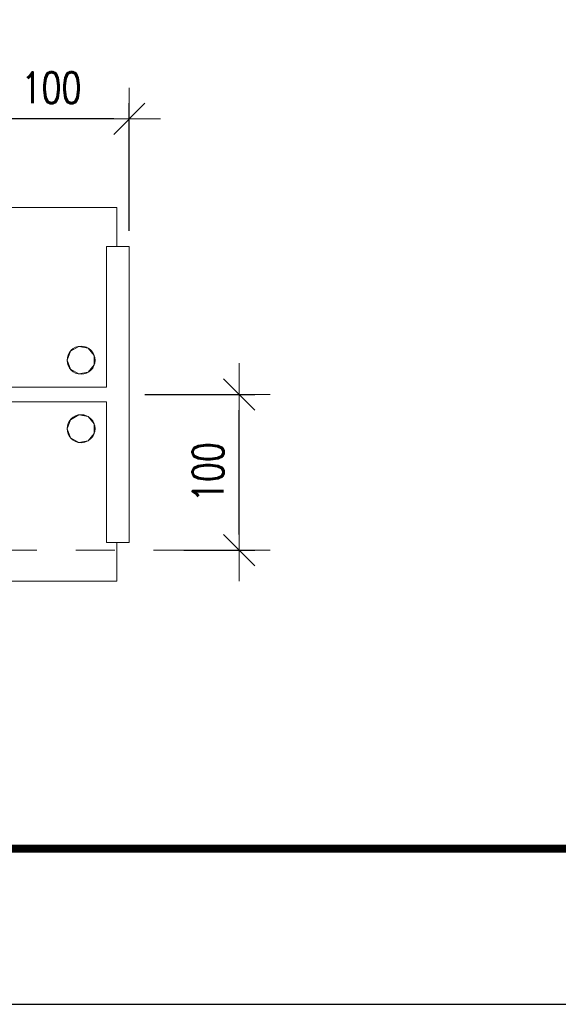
# Model space of a CAD drawing. Header units: millimetres. Extents: x 6807 to 7919, y 15387 to 15883.
# Tile 64 of 120: x 7659 to 7693, y 15387 to 15450. Entities that reach past the tile are written whole.
import ezdxf

# ---------------------------------------------------------------- set-up
doc = ezdxf.new("R2010")
doc.units = ezdxf.units.MM
doc.header["$LTSCALE"] = 10
doc.linetypes.add('MITTE', pattern=[2, 1.25, -0.25, 0.25, -0.25])
doc.layers.get('Defpoints').update_dxf_attribs({"color": 1})
doc.layers.add('_FORMATKA', color=8, linetype='Continuous', plot=False)
for name, color, linetype, lineweight in [('_RAMKA', 7, 'Continuous', 35), ('PS_DIM', 4, 'Continuous', 13), ('PS_Object', 30, 'Continuous', 13), ('PS_SOLID', 7, 'Continuous', 30)]:
    doc.layers.add(name, color=color, linetype=linetype, lineweight=lineweight)
doc.styles.add('simplex', font='simplex.shx', dxfattribs={"width": 0.75})
doc.dimstyles.new('1_10_SC', dxfattribs={"dimtxt": 2, "dimasz": 1, "dimexe": 1, "dimexo": 1, "dimgap": 1, "dimtad": 1, "dimdec": 0, "dimlfac": 10, "dimtxsty": 'simplex', "dimblk": 'dimznak', "dimcen": 2, "dimclrd": 256, "dimclre": 256, "dimclrt": 3, "dimadec": 1, "dimazin": 0, "dimtfac": 1, "dimtdec": 0, "dimtix": 1, "dimtmove": 2, "dimatfit": 3, "dimldrblk": 'dim-grot', "dimfxl": 1, "dimarcsym": 0})

# ---------------------------------------------------------------- blocks, each defined once
blk = doc.blocks.new('*U18')
at = {"layer": '_FORMATKA', "lineweight": -3}
blk.add_lwpolyline([(-1100, 0), (0, 0), (0, 420), (-1100, 420)], close=True, dxfattribs=at)
at = {"layer": '_RAMKA', "lineweight": -3, "const_width": 0.5}
blk.add_lwpolyline([(-1070, 10), (-10, 10), (-10, 410), (-1070, 410)], close=True, dxfattribs=at)
blk = doc.blocks.new('dimznak')
at = {"color": 0}
for points in [[(0, 2), (0, -2)], [(-2, 0), (2, 0)]]:
    blk.add_lwpolyline(points, dxfattribs=at)
at = {"color": 2}
blk.add_lwpolyline([(1, 1), (-1, -1)], dxfattribs=at)
blk = doc.blocks.new('*D209')
at = {"layer": 'Defpoints', "color": 0, "transparency": 16777216}
for p in [(7655.699, 15444.061), (7655.699, 15440.57, -0.807), (7665.699, 15435.86, -0.807)]:
    blk.add_point(p, dxfattribs=at)
at = {"layer": 'PS_DIM', "lineweight": -2, "transparency": 16777216}
for p, q in [((7655.699, 15441.57), (7655.699, 15445.061)), ((7665.699, 15436.86), (7665.699, 15445.061)), ((7664.699, 15444.061), (7656.699, 15444.061))]:
    blk.add_line(p, q, dxfattribs=at)
at = {"layer": 'PS_DIM', "lineweight": -2, "transparency": 16777216, "rotation": 180}
blk.add_blockref('dimznak', (7655.699, 15444.061), dxfattribs=at)
at = {"layer": 'PS_DIM', "lineweight": -2, "transparency": 16777216}
blk.add_blockref('dimznak', (7665.699, 15444.061), dxfattribs=at)
at = {"layer": 'PS_DIM', "color": 3, "transparency": 16777216, "insert": (7660.699, 15446.061), "char_height": 2, "attachment_point": 5, "style": 'simplex'}
blk.add_mtext('100', dxfattribs=at)
blk = doc.blocks.new('dim-grot')
blk.add_hatch(color=256).paths.add_polyline_path([(0, 0), (-2, 0.5), (-2, -0.5)])
blk.add_lwpolyline([(0, 0), (-2, 0.5), (-2, -0.5), (0, 0)])

msp = doc.modelspace()

# ---------------------------------------------------------------- linework, layer by layer
at = {"layer": 'PS_Object', "color": 5, "linetype": 'MITTE'}
msp.add_line((7607.258, 15416.36, -0.807), (7670.509, 15416.36, -0.807), dxfattribs=at)
at = {"layer": 'PS_SOLID', "color": 3, "linetype": 'Continuous', "lineweight": 13}
for p, q in [((7621.499, 15438.36, -0.807), (7664.899, 15438.36, -0.807)), ((7664.899, 15438.36, -0.807), (7664.899, 15435.86, -0.807)), ((7664.899, 15435.86, -0.807), (7664.899, 15436.36, -0.807)), ((7665.699, 15435.86, -0.807), (7664.239, 15435.86, -0.807)), ((7664.239, 15435.86, -0.807), (7664.239, 15426.83, -0.807)), ((7664.239, 15435.86, -0.807), (7665.699, 15435.86, -0.807)), ((7664.239, 15426.83, -0.807), (7664.239, 15435.86, -0.807)), ((7665.699, 15416.86, -0.807), (7665.699, 15435.86, -0.807)), ((7661.699, 15428.56, -0.807), (7661.91, 15429.139, -0.807)), ((7661.91, 15429.139, -0.807), (7661.699, 15428.56, -0.807)), ((7661.91, 15429.139, -0.807), (7662.443, 15429.447, -0.807)), ((7662.443, 15429.447, -0.807), (7661.91, 15429.139, -0.807)), ((7662.443, 15429.447, -0.807), (7663.049, 15429.34, -0.807)), ((7663.049, 15429.34, -0.807), (7662.443, 15429.447, -0.807)), ((7663.049, 15429.34, -0.807), (7663.445, 15428.868, -0.807)), ((7663.445, 15428.868, -0.807), (7663.049, 15429.34, -0.807)), ((7661.91, 15427.982, -0.807), (7661.699, 15428.56, -0.807)), ((7661.699, 15428.56, -0.807), (7661.91, 15427.982, -0.807)), ((7663.445, 15428.868, -0.807), (7663.445, 15428.252, -0.807)), ((7663.445, 15428.252, -0.807), (7663.445, 15428.868, -0.807)), ((7662.443, 15427.674, -0.807), (7661.91, 15427.982, -0.807)), ((7661.91, 15427.982, -0.807), (7662.443, 15427.674, -0.807)), ((7663.049, 15427.781, -0.807), (7662.443, 15427.674, -0.807)), ((7662.443, 15427.674, -0.807), (7663.049, 15427.781, -0.807)), ((7663.445, 15428.252, -0.807), (7663.049, 15427.781, -0.807)), ((7663.049, 15427.781, -0.807), (7663.445, 15428.252, -0.807)), ((7664.239, 15426.83, -0.807), (7622.159, 15426.83, -0.807)), ((7622.159, 15426.83, -0.807), (7664.239, 15426.83, -0.807)), ((7622.159, 15425.89, -0.807), (7664.239, 15425.89, -0.807)), ((7664.239, 15425.89, -0.807), (7664.239, 15416.86, -0.807)), ((7661.699, 15424.16, -0.807), (7661.91, 15424.739, -0.807)), ((7661.91, 15424.739, -0.807), (7662.443, 15425.047, -0.807)), ((7662.443, 15425.047, -0.807), (7663.049, 15424.94, -0.807)), ((7663.049, 15424.94, -0.807), (7663.445, 15424.468, -0.807)), ((7661.91, 15423.582, -0.807), (7661.699, 15424.16, -0.807)), ((7663.445, 15424.468, -0.807), (7663.445, 15423.852, -0.807)), ((7662.443, 15423.274, -0.807), (7661.91, 15423.582, -0.807)), ((7663.049, 15423.381, -0.807), (7662.443, 15423.274, -0.807)), ((7663.445, 15423.852, -0.807), (7663.049, 15423.381, -0.807)), ((7664.239, 15416.86, -0.807), (7665.699, 15416.86, -0.807)), ((7664.899, 15414.36, -0.807), (7664.899, 15416.86, -0.807)), ((7621.499, 15414.36, -0.807), (7664.899, 15414.36, -0.807))]:
    msp.add_line(p, q, dxfattribs=at)
for centre in [(7662.599, 15428.56, -0.807), (7662.599, 15428.56, -0.807), (7662.599, 15424.16, -0.807)]:
    msp.add_circle(centre, 0.9, dxfattribs=at)

# ---------------------------------------------------------------- block references
at = {"layer": 'PS_DIM'}
msp.add_blockref('*U18', (7913.346, 15387.186), dxfattribs=at)

# ---------------------------------------------------------------- dimensions: what is measured, and where the dimension line sits
dim = msp.add_linear_dim(base=(7655.699, 15444.061), p1=(7665.699, 15435.86, -0.807), p2=(7655.699, 15440.57, -0.807), dimstyle='1_10_SC', dxfattribs=at)
dim.commit()
dim.dimension.update_dxf_attribs({"geometry": '*D209', "text_midpoint": (7660.699, 15446.061)})
msp.add_linear_dim(base=(7672.762, 15426.36), p1=(7668.21, 15416.36, -0.807), p2=(7665.699, 15426.36, -0.807), angle=90, dimstyle='1_10_SC', dxfattribs=at).render()

doc.saveas('drawing.dxf')
